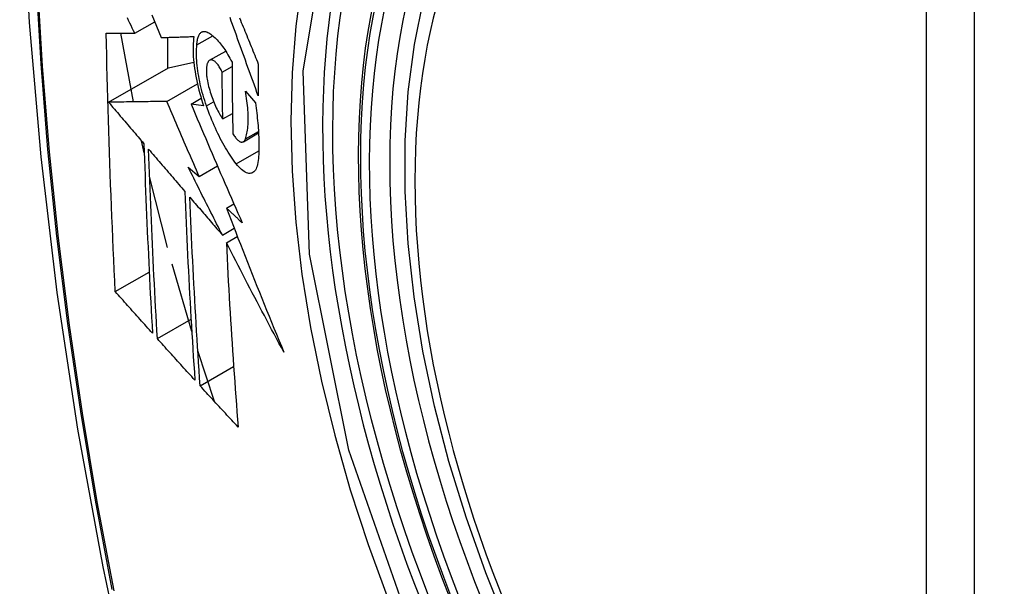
# Model space of a CAD drawing. Header units: inches. Extents: x 145 to 171, y 52.7 to 82.2.
# Tile 14 of 20: x 166.819 to 167.16, y 67.79 to 67.986. Entities that reach past the tile are written whole.
import ezdxf

# ---------------------------------------------------------------- set-up
doc = ezdxf.new("R2010")
doc.units = ezdxf.units.IN
doc.header["$MEASUREMENT"] = 0
doc.layers.add('Visible Edges(ANSI)', color=7, linetype='Continuous', lineweight=25)
doc.layers.add('Visible Tangent Edges(ANSI)', color=7, linetype='Continuous', lineweight=25)

msp = doc.modelspace()

# ---------------------------------------------------------------- linework, layer by layer
at = {"layer": 'Visible Edges(ANSI)'}
for p, q in [((166.85919, 67.9815), (166.86612, 67.98549)), ((166.85873, 67.9578), (166.85442, 67.98152)), ((166.87052, 67.98011), (166.87052, 67.96942)), ((166.88067, 67.97753), (166.88615, 67.98069)), ((166.88508, 67.97218), (166.89063, 67.97538)), ((166.85013, 67.95768), (166.87088, 67.96962)), ((166.87088, 67.96962), (166.8796, 67.97153)), ((166.88941, 67.96811), (166.89282, 67.97007)), ((166.87025, 67.95796), (166.88084, 67.96406)), ((166.89743, 67.96154), (166.90088, 67.95742)), ((166.87865, 67.95704), (166.88216, 67.95906)), ((166.883, 67.95643), (166.87865, 67.95704)), ((166.88963, 67.95189), (166.89298, 67.95382)), ((166.89673, 67.94404), (166.90197, 67.94706)), ((166.86246, 67.94013), (166.86154, 67.9443)), ((166.88149, 67.93201), (166.88778, 67.93563)), ((166.87763, 67.93528), (166.88149, 67.93201)), ((166.87052, 67.90744), (166.86432, 67.93204)), ((166.89089, 67.92106), (166.89346, 67.92254)), ((166.8895, 67.91175), (166.89356, 67.91409)), ((166.89085, 67.90911), (166.89465, 67.91129)), ((166.8789, 67.8784), (166.87209, 67.90168)), ((166.85247, 67.89219), (166.86419, 67.89894)), ((166.867, 67.87593), (166.87865, 67.88264)), ((166.88677, 67.85417), (166.881, 67.87169)), ((166.88179, 67.8596), (166.89338, 67.86628))]:
    msp.add_line(p, q, dxfattribs=at)
at = {"layer": 'Visible Edges(ANSI)', "flags": 128}
for points in [[(166.87343, 68.40884), (166.86059, 68.37073), (166.84954, 68.3315), (166.84025, 68.29121), (166.83269, 68.24994), (166.82685, 68.20775), (166.82271, 68.1647), (166.82023, 68.12086), (166.81941, 68.07629), (166.82023, 68.03104), (166.82265, 67.98519), (166.82668, 67.93879), (166.83227, 67.89192), (166.83942, 67.84463), (166.8481, 67.79699), (166.85829, 67.74908), (166.86996, 67.70096)], [(166.98831, 67.77575), (166.98058, 67.79493), (166.97372, 67.8142), (166.96779, 67.83346), (166.9628, 67.85263), (166.95877, 67.87164), (166.95573, 67.89039), (166.95369, 67.90881), (166.95268, 67.92681), (166.9527, 67.94433), (166.95376, 67.96128), (166.95586, 67.9776), (166.95902, 67.99321), (166.96323, 68.00804), (166.96849, 68.02203), (166.97478, 68.03509), (166.98211, 68.04716), (166.99045, 68.05815), (166.99978, 68.06799), (167.01003, 68.0766), (167.02114, 68.08391)], [(166.85919, 67.9815), (166.85876, 67.98239), (166.85834, 67.98327), (166.85792, 67.98416), (166.85749, 67.98505), (166.85707, 67.98594), (166.85664, 67.98683)], [(166.86513, 67.98792), (166.86593, 67.98595), (166.86673, 67.98398), (166.86752, 67.98201), (166.86832, 67.98004)], [(166.90189, 67.95985), (166.90145, 67.96108), (166.901, 67.96232), (166.90055, 67.96355), (166.9001, 67.96479), (166.89965, 67.96602), (166.8992, 67.96726), (166.89876, 67.96849), (166.89831, 67.96973), (166.89786, 67.97097), (166.89742, 67.97221), (166.89697, 67.97344), (166.89653, 67.97468), (166.89608, 67.97591), (166.89564, 67.97715), (166.8952, 67.97838), (166.89475, 67.97961), (166.89431, 67.98085), (166.89387, 67.98208), (166.89343, 67.9833), (166.89299, 67.98453), (166.89256, 67.98576), (166.89212, 67.98698)], [(166.89542, 67.98681), (166.89573, 67.98606), (166.89603, 67.9853), (166.89634, 67.98455), (166.89665, 67.98379), (166.89696, 67.98303), (166.89726, 67.98228), (166.89757, 67.98152), (166.89788, 67.98076), (166.89819, 67.98), (166.8985, 67.97924), (166.89881, 67.97848), (166.89911, 67.97772), (166.89942, 67.97697), (166.89973, 67.97621), (166.90004, 67.97545), (166.90035, 67.97469), (166.90066, 67.97393), (166.90097, 67.97317), (166.90128, 67.97241), (166.90159, 67.97165), (166.9019, 67.97089)], [(166.85247, 67.89219), (166.85229, 67.89588), (166.85211, 67.89957), (166.85194, 67.90326), (166.85177, 67.90695), (166.85161, 67.91065), (166.85145, 67.91435), (166.85129, 67.91805), (166.85114, 67.92176), (166.85099, 67.92547), (166.85085, 67.92918), (166.85071, 67.9329), (166.85057, 67.93662), (166.85044, 67.94035), (166.85032, 67.94407), (166.8502, 67.94781), (166.85008, 67.95155), (166.84997, 67.95529), (166.84987, 67.95903), (166.84977, 67.96278), (166.84967, 67.96653), (166.84958, 67.97028), (166.8495, 67.97404), (166.84942, 67.97779), (166.84935, 67.98155)], [(166.84935, 67.98155), (166.84974, 67.98155), (166.85013, 67.98155), (166.85052, 67.98155), (166.85092, 67.98154), (166.85132, 67.98154), (166.85172, 67.98154), (166.85212, 67.98154), (166.85253, 67.98153), (166.85294, 67.98153), (166.85335, 67.98153), (166.85376, 67.98153), (166.85418, 67.98152), (166.85459, 67.98152), (166.85501, 67.98152), (166.85542, 67.98152), (166.85584, 67.98151), (166.85626, 67.98151), (166.85668, 67.98151), (166.8571, 67.98151), (166.85752, 67.98151), (166.85793, 67.9815), (166.85835, 67.9815), (166.85877, 67.9815), (166.85919, 67.9815)], [(166.86832, 67.98004), (166.86878, 67.98005), (166.86925, 67.98007), (166.86971, 67.98008), (166.87018, 67.9801), (166.87064, 67.98011), (166.87111, 67.98013), (166.87158, 67.98014), (166.87205, 67.98015), (166.87252, 67.98017), (166.87299, 67.98018), (166.87347, 67.9802), (166.87394, 67.98021), (166.87441, 67.98023), (166.87489, 67.98024), (166.87536, 67.98026), (166.87583, 67.98027), (166.87631, 67.98029), (166.87678, 67.9803), (166.87726, 67.98032), (166.87773, 67.98033), (166.87821, 67.98035), (166.87868, 67.98037), (166.87915, 67.98038), (166.87963, 67.9804)], [(166.87963, 67.9804), (166.87953, 67.97963), (166.87945, 67.97882), (166.87939, 67.97799), (166.87936, 67.97712), (166.87935, 67.97623), (166.87936, 67.97531), (166.87939, 67.97437), (166.87944, 67.9734), (166.87951, 67.97241), (166.87961, 67.9714), (166.87973, 67.97038), (166.87987, 67.96934), (166.88002, 67.96829), (166.8802, 67.96723), (166.8804, 67.96616), (166.88062, 67.96508), (166.88086, 67.964), (166.88112, 67.96291), (166.88139, 67.96183), (166.88168, 67.96074), (166.88199, 67.95966), (166.88231, 67.95858), (166.88265, 67.9575), (166.883, 67.95643)], [(166.88067, 67.97753), (166.8807, 67.97796), (166.88074, 67.97838), (166.88079, 67.97878), (166.88085, 67.97915), (166.88092, 67.97951), (166.881, 67.97985), (166.8811, 67.98016), (166.88121, 67.98046), (166.88132, 67.98073), (166.88145, 67.98098), (166.88158, 67.9812), (166.88173, 67.9814), (166.88189, 67.98158), (166.88205, 67.98174), (166.88222, 67.98187), (166.8824, 67.98198), (166.88259, 67.98206), (166.88278, 67.98212), (166.88299, 67.98215), (166.88319, 67.98216), (166.88341, 67.98215), (166.88363, 67.98211), (166.88385, 67.98205), (166.88408, 67.98197)], [(166.88408, 67.98197), (166.88443, 67.98181), (166.88478, 67.98163), (166.88513, 67.98142), (166.88549, 67.98119), (166.88585, 67.98092), (166.88622, 67.98063), (166.88658, 67.98032), (166.88695, 67.97998), (166.88733, 67.97962), (166.8877, 67.97923), (166.88807, 67.97882), (166.88844, 67.97838), (166.88882, 67.97792), (166.88919, 67.97744), (166.88956, 67.97694), (166.88993, 67.97642), (166.8903, 67.97587), (166.89067, 67.97531), (166.89104, 67.97472), (166.8914, 67.97412), (166.89176, 67.9735), (166.89211, 67.97286), (166.89246, 67.9722), (166.89281, 67.97152)], [(166.88399, 67.95642), (166.88368, 67.95734), (166.88338, 67.95827), (166.88309, 67.95921), (166.88282, 67.96015), (166.88255, 67.96109), (166.88231, 67.96203), (166.88207, 67.96298), (166.88186, 67.96392), (166.88165, 67.96486), (166.88147, 67.9658), (166.8813, 67.96673), (166.88114, 67.96765), (166.88101, 67.96856), (166.88089, 67.96946), (166.88079, 67.97034), (166.8807, 67.97122), (166.88063, 67.97208), (166.88059, 67.97292), (166.88056, 67.97374), (166.88054, 67.97455), (166.88055, 67.97533), (166.88057, 67.97609), (166.88061, 67.97682), (166.88067, 67.97753)], [(166.88482, 67.97198), (166.88471, 67.97186), (166.88462, 67.97173), (166.88452, 67.97158), (166.88444, 67.97142), (166.88436, 67.97124), (166.88428, 67.97105), (166.88422, 67.97085), (166.88416, 67.97063), (166.8841, 67.9704), (166.88406, 67.97016), (166.88402, 67.9699), (166.88399, 67.96963), (166.88396, 67.96935), (166.88395, 67.96906), (166.88394, 67.96876), (166.88394, 67.96845), (166.88395, 67.96813), (166.88396, 67.9678), (166.88398, 67.96746), (166.88401, 67.96712), (166.88405, 67.96677), (166.88409, 67.96642), (166.88415, 67.96606), (166.88421, 67.96569)], [(166.88941, 67.96811), (166.88921, 67.96851), (166.88902, 67.96889), (166.88882, 67.96926), (166.88862, 67.96961), (166.88841, 67.96994), (166.8882, 67.97025), (166.88799, 67.97055), (166.88778, 67.97082), (166.88757, 67.97108), (166.88736, 67.97131), (166.88715, 67.97152), (166.88695, 67.97171), (166.88674, 67.97187), (166.88654, 67.97201), (166.88634, 67.97212), (166.88615, 67.97221), (166.88596, 67.97227), (166.88577, 67.97231), (166.8856, 67.97232), (166.88542, 67.97231), (166.88526, 67.97226), (166.88511, 67.9722), (166.88496, 67.9721), (166.88482, 67.97198)], [(166.89281, 67.97152), (166.89282, 67.97049), (166.89282, 67.96945), (166.89283, 67.96841), (166.89283, 67.96738), (166.89284, 67.96634), (166.89284, 67.96531), (166.89285, 67.96427), (166.89286, 67.96324), (166.89287, 67.9622), (166.89288, 67.96117), (166.89289, 67.96014), (166.89291, 67.95911), (166.89292, 67.95808), (166.89293, 67.95704), (166.89295, 67.95601), (166.89296, 67.95498), (166.89298, 67.95395), (166.89299, 67.95292), (166.89301, 67.95189), (166.89303, 67.95087), (166.89305, 67.94984), (166.89307, 67.94881), (166.89309, 67.94779), (166.89311, 67.94676)], [(166.9019, 67.97089), (166.9019, 67.97043), (166.9019, 67.96997), (166.90189, 67.96951), (166.90189, 67.96905), (166.90189, 67.96859), (166.90189, 67.96813), (166.90189, 67.96767), (166.90189, 67.96721), (166.90189, 67.96675), (166.90189, 67.96629), (166.90189, 67.96582), (166.90188, 67.96536), (166.90188, 67.9649), (166.90188, 67.96445), (166.90188, 67.96399), (166.90188, 67.96353), (166.90189, 67.96307), (166.90189, 67.96261), (166.90189, 67.96215), (166.90189, 67.96169), (166.90189, 67.96123), (166.90189, 67.96077), (166.90189, 67.96031), (166.90189, 67.95985)], [(166.88963, 67.95189), (166.88962, 67.95256), (166.8896, 67.95323), (166.88959, 67.95391), (166.88958, 67.95458), (166.88957, 67.95526), (166.88956, 67.95593), (166.88954, 67.95661), (166.88953, 67.95728), (166.88952, 67.95796), (166.88951, 67.95863), (166.8895, 67.95931), (166.88949, 67.95998), (166.88949, 67.96066), (166.88948, 67.96134), (166.88947, 67.96201), (166.88946, 67.96269), (166.88945, 67.96337), (166.88944, 67.96404), (166.88944, 67.96472), (166.88943, 67.9654), (166.88942, 67.96607), (166.88942, 67.96675), (166.88941, 67.96743), (166.88941, 67.96811)], [(166.88421, 67.96569), (166.88432, 67.96506), (166.88445, 67.96442), (166.88459, 67.96378), (166.88474, 67.96313), (166.88491, 67.96249), (166.88509, 67.96184), (166.88528, 67.9612), (166.88548, 67.96056), (166.88568, 67.95993), (166.8859, 67.95931), (166.88613, 67.95869), (166.88637, 67.95808), (166.88661, 67.95748), (166.88686, 67.95689), (166.88712, 67.95632), (166.88738, 67.95576), (166.88765, 67.95521), (166.88792, 67.95468), (166.8882, 67.95417), (166.88848, 67.95368), (166.88876, 67.9532), (166.88905, 67.95274), (166.88934, 67.9523), (166.88963, 67.95189)], [(166.89743, 67.94498), (166.89758, 67.94543), (166.89772, 67.94591), (166.89785, 67.94641), (166.89797, 67.94694), (166.89807, 67.94749), (166.89816, 67.94807), (166.89824, 67.94867), (166.8983, 67.94929), (166.89835, 67.94993), (166.89839, 67.95059), (166.89841, 67.95128), (166.89841, 67.95198), (166.89841, 67.9527), (166.89839, 67.95344), (166.89835, 67.9542), (166.8983, 67.95497), (166.89824, 67.95576), (166.89817, 67.95655), (166.89808, 67.95736), (166.89797, 67.95818), (166.89786, 67.95901), (166.89773, 67.95985), (166.89759, 67.96069), (166.89743, 67.96154)], [(166.87025, 67.95796), (166.86947, 67.95795), (166.86868, 67.95794), (166.8679, 67.95793), (166.8671, 67.95792), (166.8663, 67.95791), (166.8655, 67.9579), (166.86469, 67.95788), (166.86388, 67.95787), (166.86306, 67.95786), (166.86224, 67.95785), (166.86141, 67.95784), (166.86058, 67.95783), (166.85974, 67.95781), (166.85889, 67.9578), (166.85804, 67.95779), (166.85719, 67.95778), (166.85633, 67.95777), (166.85546, 67.95775), (166.85459, 67.95774), (166.85371, 67.95773), (166.85283, 67.95772), (166.85193, 67.9577), (166.85104, 67.95769), (166.85013, 67.95768)], [(166.85013, 67.95768), (166.85064, 67.95708), (166.85115, 67.95648), (166.85166, 67.95589), (166.85216, 67.95529), (166.85267, 67.95469), (166.85318, 67.9541), (166.85369, 67.9535), (166.8542, 67.9529), (166.85471, 67.9523), (166.85522, 67.95171), (166.85573, 67.95111), (166.85624, 67.95051), (166.85675, 67.94991), (166.85726, 67.94932), (166.85777, 67.94872), (166.85828, 67.94812), (166.85879, 67.94752), (166.8593, 67.94693), (166.85981, 67.94633), (166.86032, 67.94573), (166.86083, 67.94513), (166.86134, 67.94454), (166.86184, 67.94394), (166.86235, 67.94334)], [(166.88149, 67.93201), (166.88102, 67.93309), (166.88055, 67.93417), (166.88007, 67.93526), (166.8796, 67.93634), (166.87913, 67.93742), (166.87866, 67.9385), (166.87819, 67.93958), (166.87771, 67.94066), (166.87724, 67.94175), (166.87677, 67.94283), (166.8763, 67.94391), (166.87584, 67.94499), (166.87537, 67.94608), (166.8749, 67.94716), (166.87443, 67.94824), (166.87396, 67.94932), (166.8735, 67.9504), (166.87303, 67.95148), (166.87257, 67.95257), (166.8721, 67.95365), (166.87164, 67.95473), (166.87117, 67.95581), (166.87071, 67.95689), (166.87025, 67.95796)], [(166.87865, 67.95704), (166.87937, 67.95534), (166.88009, 67.95364), (166.88081, 67.95193), (166.88154, 67.95023), (166.88226, 67.94852), (166.88299, 67.94681), (166.88372, 67.9451), (166.88445, 67.94338), (166.88518, 67.94167), (166.88592, 67.93995), (166.88666, 67.93824), (166.8874, 67.93652), (166.88814, 67.9348), (166.88888, 67.93308), (166.88962, 67.93137), (166.89036, 67.92965), (166.89111, 67.92793), (166.89186, 67.92621), (166.89261, 67.9245), (166.89336, 67.92278), (166.89411, 67.92107), (166.89486, 67.91936), (166.89561, 67.91765), (166.89636, 67.91594)], [(166.89427, 67.9364), (166.8938, 67.93701), (166.89333, 67.93765), (166.89286, 67.93831), (166.89239, 67.93899), (166.89193, 67.93969), (166.89147, 67.94042), (166.89101, 67.94116), (166.89055, 67.94193), (166.8901, 67.94271), (166.88965, 67.94352), (166.8892, 67.94434), (166.88876, 67.94518), (166.88833, 67.94604), (166.8879, 67.94692), (166.88747, 67.94781), (166.88705, 67.94872), (166.88664, 67.94964), (166.88624, 67.95057), (166.88584, 67.95152), (166.88545, 67.95248), (166.88508, 67.95345), (166.88471, 67.95443), (166.88434, 67.95542), (166.88399, 67.95642)], [(166.90088, 67.95742), (166.90101, 67.95653), (166.90113, 67.95565), (166.90125, 67.95478), (166.90136, 67.95391), (166.90146, 67.95304), (166.90156, 67.95218), (166.90164, 67.95133), (166.90172, 67.95049), (166.9018, 67.94965), (166.90186, 67.94882), (166.90192, 67.948), (166.90197, 67.94719), (166.90201, 67.94638), (166.90204, 67.94559), (166.90207, 67.9448), (166.90209, 67.94403), (166.9021, 67.94327), (166.9021, 67.94251), (166.9021, 67.94177), (166.90208, 67.94104), (166.90206, 67.94031), (166.90203, 67.9396), (166.902, 67.93891), (166.90196, 67.93822)], [(166.89311, 67.94676), (166.89332, 67.94642), (166.89354, 67.94609), (166.89375, 67.94578), (166.89397, 67.9455), (166.89418, 67.94523), (166.8944, 67.94499), (166.89461, 67.94477), (166.89482, 67.94457), (166.89503, 67.9444), (166.89524, 67.94425), (166.89544, 67.94413), (166.89564, 67.94403), (166.89583, 67.94396), (166.89602, 67.94392), (166.8962, 67.9439), (166.89637, 67.94391), (166.89653, 67.94395), (166.89669, 67.94402), (166.89684, 67.94411), (166.89698, 67.94423), (166.89711, 67.94438), (166.89722, 67.94455), (166.89733, 67.94476), (166.89743, 67.94498)], [(166.86235, 67.94334), (166.86245, 67.94058), (166.86254, 67.93783), (166.86264, 67.93508), (166.86274, 67.93232), (166.86284, 67.92958), (166.86295, 67.92683), (166.86305, 67.92409), (166.86317, 67.92135), (166.86328, 67.91861), (166.8634, 67.91587), (166.86352, 67.91314), (166.86364, 67.91041), (166.86377, 67.90768), (166.8639, 67.90496), (166.86403, 67.90223), (166.86416, 67.89951), (166.8643, 67.89679), (166.86443, 67.89407), (166.86457, 67.89136), (166.86472, 67.88864), (166.86486, 67.88593), (166.86501, 67.88322), (166.86516, 67.88051), (166.86531, 67.8778)], [(166.867, 67.87593), (166.86684, 67.87864), (166.86669, 67.88136), (166.86654, 67.88407), (166.86639, 67.88679), (166.86625, 67.88951), (166.8661, 67.89223), (166.86596, 67.89495), (166.86582, 67.89768), (166.86569, 67.9004), (166.86555, 67.90312), (166.86542, 67.90585), (166.8653, 67.90858), (166.86517, 67.9113), (166.86505, 67.91403), (166.86493, 67.91676), (166.86481, 67.9195), (166.8647, 67.92223), (166.86459, 67.92497), (166.86448, 67.92771), (166.86438, 67.93045), (166.86427, 67.93319), (166.86417, 67.93593), (166.86408, 67.93868), (166.86399, 67.94143)], [(166.86399, 67.94143), (166.86451, 67.94083), (166.86502, 67.94022), (166.86554, 67.93961), (166.86606, 67.93901), (166.86658, 67.9384), (166.8671, 67.93779), (166.86762, 67.93718), (166.86814, 67.93657), (166.86866, 67.93597), (166.86919, 67.93536), (166.86971, 67.93475), (166.87023, 67.93414), (166.87075, 67.93353), (166.87127, 67.93292), (166.87179, 67.93232), (166.87231, 67.93171), (166.87284, 67.9311), (166.87336, 67.93049), (166.87388, 67.92988), (166.8744, 67.92928), (166.87492, 67.92867), (166.87544, 67.92806), (166.87597, 67.92745), (166.87649, 67.92685)], [(166.90196, 67.93822), (166.90189, 67.93749), (166.90179, 67.93681), (166.90167, 67.93618), (166.90151, 67.9356), (166.90133, 67.93508), (166.90112, 67.93462), (166.90089, 67.93422), (166.90063, 67.93387), (166.90034, 67.93359), (166.90004, 67.93336), (166.89972, 67.9332), (166.89937, 67.9331), (166.89901, 67.93306), (166.89863, 67.93308), (166.89824, 67.93316), (166.89783, 67.9333), (166.89741, 67.93349), (166.89698, 67.93375), (166.89655, 67.93405), (166.8961, 67.93442), (166.89565, 67.93484), (166.89519, 67.9353), (166.89473, 67.93583), (166.89427, 67.9364)], [(166.8895, 67.91175), (166.889, 67.91273), (166.8885, 67.91371), (166.888, 67.91469), (166.8875, 67.91567), (166.88701, 67.91665), (166.88651, 67.91763), (166.88601, 67.91861), (166.88551, 67.91959), (166.88502, 67.92057), (166.88452, 67.92156), (166.88403, 67.92254), (166.88353, 67.92352), (166.88304, 67.9245), (166.88254, 67.92548), (166.88205, 67.92646), (166.88156, 67.92744), (166.88106, 67.92843), (166.88057, 67.92941), (166.88008, 67.93039), (166.87959, 67.93137), (166.8791, 67.93235), (166.87861, 67.93333), (166.87812, 67.93431), (166.87763, 67.93528)], [(166.87649, 67.92685), (166.87659, 67.9241), (166.87671, 67.92135), (166.87682, 67.9186), (166.87694, 67.91586), (166.87706, 67.91312), (166.87719, 67.91038), (166.87732, 67.90765), (166.87745, 67.90492), (166.87759, 67.90219), (166.87773, 67.89946), (166.87787, 67.89674), (166.87801, 67.89402), (166.87816, 67.8913), (166.87831, 67.88859), (166.87847, 67.88588), (166.87862, 67.88317), (166.87878, 67.88046), (166.87894, 67.87776), (166.87911, 67.87506), (166.87927, 67.87236), (166.87944, 67.86967), (166.87961, 67.86698), (166.87979, 67.86429), (166.87996, 67.86161)], [(166.88179, 67.8596), (166.88161, 67.8623), (166.88143, 67.865), (166.88126, 67.8677), (166.88109, 67.8704), (166.88091, 67.87311), (166.88075, 67.87581), (166.88058, 67.87851), (166.88042, 67.88122), (166.88026, 67.88393), (166.8801, 67.88664), (166.87995, 67.88935), (166.8798, 67.89206), (166.87965, 67.89478), (166.87951, 67.89749), (166.87936, 67.90021), (166.87923, 67.90293), (166.87909, 67.90566), (166.87896, 67.90839), (166.87883, 67.91111), (166.87871, 67.91385), (166.87858, 67.91658), (166.87847, 67.91932), (166.87835, 67.92206), (166.87824, 67.9248)], [(166.87824, 67.9248), (166.87871, 67.92426), (166.87918, 67.92372), (166.87964, 67.92317), (166.88011, 67.92263), (166.88058, 67.92209), (166.88105, 67.92154), (166.88152, 67.921), (166.88199, 67.92045), (166.88245, 67.91991), (166.88292, 67.91937), (166.88339, 67.91882), (166.88386, 67.91828), (166.88433, 67.91773), (166.8848, 67.91719), (166.88527, 67.91664), (166.88574, 67.9161), (166.88621, 67.91556), (166.88668, 67.91501), (166.88715, 67.91447), (166.88762, 67.91392), (166.88809, 67.91338), (166.88856, 67.91284), (166.88903, 67.91229), (166.8895, 67.91175)], [(166.89636, 67.91594), (166.89614, 67.91615), (166.89591, 67.91637), (166.89568, 67.91658), (166.89545, 67.91679), (166.89522, 67.91701), (166.89499, 67.91722), (166.89477, 67.91743), (166.89454, 67.91765), (166.89431, 67.91786), (166.89408, 67.91807), (166.89385, 67.91829), (166.89362, 67.9185), (166.8934, 67.91871), (166.89317, 67.91893), (166.89294, 67.91914), (166.89271, 67.91935), (166.89248, 67.91957), (166.89225, 67.91978), (166.89203, 67.91999), (166.8918, 67.92021), (166.89157, 67.92042), (166.89134, 67.92063), (166.89111, 67.92085), (166.89089, 67.92106)], [(166.89089, 67.92106), (166.89168, 67.91899), (166.89248, 67.91691), (166.89327, 67.91484), (166.89408, 67.91276), (166.89488, 67.91069), (166.89569, 67.90861), (166.8965, 67.90653), (166.89731, 67.90446), (166.89813, 67.90238), (166.89895, 67.9003), (166.89977, 67.89823), (166.9006, 67.89615), (166.90143, 67.89408), (166.90226, 67.892), (166.90309, 67.88993), (166.90393, 67.88785), (166.90477, 67.88578), (166.90562, 67.8837), (166.90646, 67.88163), (166.90732, 67.87956), (166.90817, 67.87749), (166.90903, 67.87542), (166.90989, 67.87335), (166.91075, 67.87128)], [(166.91075, 67.87128), (166.9099, 67.87285), (166.90905, 67.87442), (166.90821, 67.876), (166.90736, 67.87757), (166.90652, 67.87915), (166.90568, 67.88072), (166.90484, 67.8823), (166.904, 67.88388), (166.90316, 67.88546), (166.90233, 67.88704), (166.90149, 67.88862), (166.90066, 67.8902), (166.89983, 67.89178), (166.89901, 67.89335), (166.89818, 67.89493), (166.89736, 67.89651), (166.89654, 67.89809), (166.89572, 67.89967), (166.8949, 67.90124), (166.89409, 67.90282), (166.89328, 67.90439), (166.89247, 67.90597), (166.89166, 67.90754), (166.89085, 67.90911)], [(166.89085, 67.90911), (166.89098, 67.90642), (166.89112, 67.90373), (166.89125, 67.90104), (166.8914, 67.89836), (166.89154, 67.89568), (166.89169, 67.893), (166.89184, 67.89032), (166.892, 67.88765), (166.89216, 67.88498), (166.89233, 67.88231), (166.89249, 67.87965), (166.89266, 67.87698), (166.89283, 67.87433), (166.89301, 67.87167), (166.89319, 67.86902), (166.89337, 67.86638), (166.89356, 67.86374), (166.89374, 67.8611), (166.89393, 67.85847), (166.89412, 67.85584), (166.89432, 67.85321), (166.89451, 67.8506), (166.89471, 67.84798), (166.89491, 67.84538)], [(166.86531, 67.8778), (166.86477, 67.8784), (166.86424, 67.879), (166.8637, 67.8796), (166.86316, 67.8802), (166.86263, 67.8808), (166.86209, 67.8814), (166.86155, 67.882), (166.86102, 67.8826), (166.86048, 67.8832), (166.85995, 67.8838), (166.85941, 67.8844), (166.85887, 67.885), (166.85834, 67.8856), (166.8578, 67.8862), (166.85727, 67.8868), (166.85673, 67.8874), (166.8562, 67.888), (166.85567, 67.8886), (166.85513, 67.8892), (166.8546, 67.8898), (166.85407, 67.89039), (166.85353, 67.89099), (166.853, 67.89159), (166.85247, 67.89219)], [(166.87996, 67.86161), (166.87942, 67.8622), (166.87888, 67.8628), (166.87834, 67.86339), (166.87779, 67.86399), (166.87725, 67.86459), (166.87671, 67.86518), (166.87617, 67.86578), (166.87563, 67.86638), (166.87508, 67.86697), (166.87454, 67.86757), (166.874, 67.86817), (166.87346, 67.86876), (166.87292, 67.86936), (166.87238, 67.86996), (166.87184, 67.87055), (166.8713, 67.87115), (166.87076, 67.87175), (166.87022, 67.87234), (166.86969, 67.87294), (166.86915, 67.87354), (166.86861, 67.87414), (166.86807, 67.87473), (166.86754, 67.87533), (166.867, 67.87593)], [(166.89491, 67.84538), (166.89436, 67.84597), (166.89381, 67.84656), (166.89326, 67.84715), (166.89271, 67.84774), (166.89216, 67.84833), (166.89161, 67.84893), (166.89107, 67.84952), (166.89052, 67.85011), (166.88997, 67.85071), (166.88942, 67.8513), (166.88887, 67.85189), (166.88833, 67.85249), (166.88778, 67.85308), (166.88723, 67.85367), (166.88669, 67.85427), (166.88614, 67.85486), (166.8856, 67.85545), (166.88505, 67.85605), (166.88451, 67.85664), (166.88396, 67.85723), (166.88342, 67.85783), (166.88288, 67.85842), (166.88233, 67.85901), (166.88179, 67.8596)]]:
    msp.add_lwpolyline(points, dxfattribs=at)
at = {"layer": 'Visible Edges(ANSI)'}
msp.add_ellipse((167.17003, 67.80847), major_axis=(0.15718, -0.27294), ratio=0.578093, start_param=2.362013, end_param=7.062765, dxfattribs=at)
msp.add_ellipse((167.16655, 67.80647), major_axis=(-0.15963, 0.2772), ratio=0.578093, dxfattribs=at)
at = {"layer": 'Visible Tangent Edges(ANSI)'}
for p, q in [((167.13279, 68.07136), (167.13279, 67.58606)), ((167.1495, 67.58606), (167.1495, 68.07136)), ((166.88399, 67.95642), (166.88646, 67.95784)), ((166.89743, 67.94498), (166.90194, 67.94758)), ((166.89427, 67.9364), (166.90208, 67.9409))]:
    msp.add_line(p, q, dxfattribs=at)
at = {"layer": 'Visible Tangent Edges(ANSI)', "flags": 128}
for points in [[(166.87259, 68.36524), (166.86483, 68.34276), (166.8577, 68.31961), (166.85123, 68.29582), (166.84543, 68.27143), (166.84029, 68.24645), (166.83583, 68.22091), (166.83206, 68.19485), (166.82898, 68.1683), (166.82658, 68.14129), (166.82488, 68.11386), (166.82386, 68.08604), (166.82354, 68.05783), (166.8239, 68.02925), (166.82494, 68.00028), (166.82667, 67.97095), (166.82908, 67.9413), (166.83217, 67.91137), (166.83594, 67.88117), (166.84038, 67.85073), (166.8455, 67.82005), (166.85128, 67.78917)], [(166.85202, 67.78873), (166.84622, 67.81955), (166.84109, 67.85017), (166.83663, 67.88056), (166.83284, 67.91069), (166.82974, 67.94058), (166.82732, 67.97017), (166.82558, 67.99943), (166.82453, 68.02834), (166.82417, 68.05686), (166.8245, 68.08499), (166.82552, 68.11273), (166.82723, 68.14007), (166.82963, 68.16699), (166.83273, 68.19344), (166.83652, 68.21939), (166.84099, 68.24481), (166.84615, 68.26967), (166.85197, 68.29394), (166.85846, 68.3176), (166.86559, 68.34061), (166.87337, 68.36297)], [(166.95735, 67.76827), (166.93314, 67.83743), (166.91962, 67.90514), (166.91741, 67.96836), (166.92661, 68.02395), (166.94688, 68.06959), (166.97713, 68.10297), (167.01608, 68.12259), (167.06207, 68.12771), (167.11277, 68.11804), (167.16592, 68.09407)], [(166.97184, 68.10416), (166.96281, 68.09615), (166.95446, 68.08715), (166.9468, 68.07719), (166.93986, 68.06632), (166.93367, 68.05455), (166.92827, 68.04192), (166.92366, 68.02848), (166.91988, 68.01431), (166.91693, 67.99945), (166.91482, 67.98393), (166.91355, 67.96779), (166.91312, 67.95109), (166.91355, 67.93385), (166.91483, 67.91619), (166.91697, 67.89817), (166.91993, 67.87984), (166.92372, 67.86128), (166.92832, 67.84253), (166.93371, 67.82366), (166.93989, 67.80473), (166.94683, 67.7858)]]:
    msp.add_lwpolyline(points, dxfattribs=at)
at = {"layer": 'Visible Tangent Edges(ANSI)'}
for centre, major_axis, start_param, end_param in [((167.16904, 67.8079), (-0.17285, 0.30015), 5.049711, 10.658253), ((167.16899, 67.80787), (-0.1503, 0.261), 5.670484, 8.47055)]:
    msp.add_ellipse(centre, major_axis=major_axis, ratio=0.578093, start_param=start_param, end_param=end_param, dxfattribs=at)
for centre, major_axis in [((167.16963, 67.80824), (0.17078, -0.29656)), ((167.16665, 67.80653), (-0.16238, 0.28198)), ((167.16655, 67.80647), (0.16178, -0.28094))]:
    msp.add_ellipse(centre, major_axis=major_axis, ratio=0.578093, dxfattribs=at)

doc.saveas('drawing.dxf')
